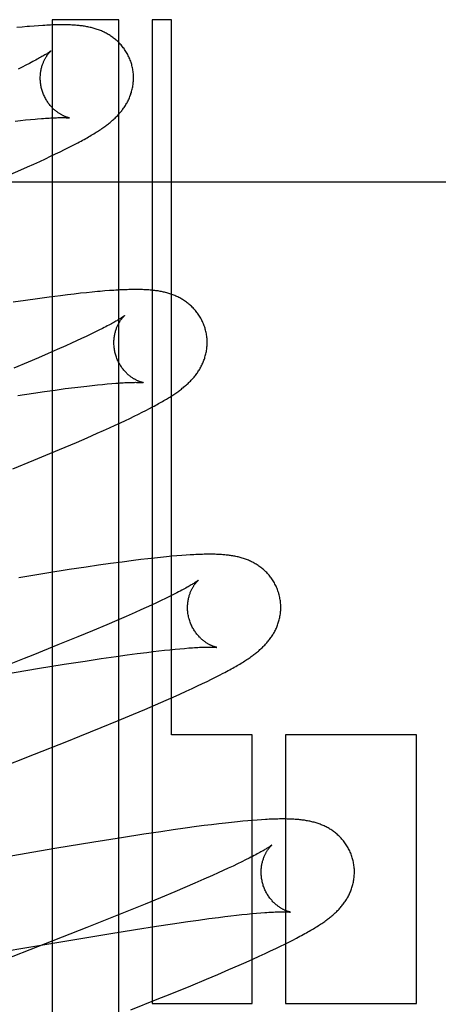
# Model space of a CAD drawing. Header units: inches. Extents: x 0 to 204, y 0 to 132.
# Tile 58 of 99: x 63.3658 to 63.4555, y 49.5651 to 49.7763. Entities that reach past the tile are written whole.
import ezdxf

# ---------------------------------------------------------------- set-up
doc = ezdxf.new("R2010")
doc.units = ezdxf.units.IN
doc.header["$LTSCALE"] = 11.243375
doc.header["$MEASUREMENT"] = 0
doc.linetypes.add('HIDDEN', pattern=[0.2, 0.1, -0.1])
doc.layers.add('DEFAULT_2', color=8, linetype='HIDDEN')

msp = doc.modelspace()

# ---------------------------------------------------------------- linework, layer by layer
at = {"layer": 'DEFAULT_2', "color": 8, "linetype": 'HIDDEN'}
for p, q in [((63.37273, 49.77632), (63.37273, 49.40746)), ((63.38702, 49.77632), (63.37273, 49.77632)), ((63.38702, 49.3922), (63.38702, 49.77632)), ((63.39416, 49.77632), (63.39416, 49.56527)), ((63.39831, 49.77632), (63.39416, 49.77632)), ((63.39831, 49.62287), (63.39831, 49.77632)), ((63.36628, 49.77474), (63.36513, 49.77463)), ((63.36888, 49.77496), (63.36789, 49.77488)), ((63.36982, 49.77503), (63.36888, 49.77496)), ((63.36628, 49.76616), (63.3654, 49.76573)), ((63.3671, 49.76657), (63.36628, 49.76616)), ((63.36786, 49.76695), (63.3671, 49.76657)), ((63.36476, 49.75457), (63.36593, 49.7547)), ((63.36593, 49.7547), (63.36704, 49.75482)), ((63.36704, 49.75482), (63.3681, 49.75492)), ((63.37443, 49.74799), (63.37536, 49.74844)), ((63.37536, 49.74844), (63.37623, 49.74888)), ((63.37623, 49.74888), (63.37706, 49.7493)), ((63.37706, 49.7493), (63.37783, 49.7497)), ((63.37005, 49.74593), (63.37126, 49.74648)), ((63.37126, 49.74648), (63.37239, 49.74701)), ((63.37239, 49.74701), (63.37344, 49.74751)), ((63.37344, 49.74751), (63.37443, 49.74799)), ((63.36597, 49.7441), (63.36741, 49.74473)), ((63.36741, 49.74473), (63.36877, 49.74534)), ((63.36877, 49.74534), (63.37005, 49.74593)), ((63.3637, 49.74311), (63.36597, 49.7441)), ((63.17651, 49.74152), (63.67651, 49.74152)), ((63.37208, 49.71679), (63.36957, 49.71645)), ((63.37449, 49.7171), (63.37208, 49.71679)), ((63.37601, 49.71729), (63.37449, 49.7171)), ((63.37745, 49.71746), (63.37601, 49.71729)), ((63.37882, 49.71762), (63.37745, 49.71746)), ((63.38011, 49.71775), (63.37882, 49.71762)), ((63.38132, 49.71788), (63.38011, 49.71775)), ((63.38403, 49.71812), (63.383, 49.71803)), ((63.38501, 49.7182), (63.38403, 49.71812)), ((63.36699, 49.71609), (63.36435, 49.7157)), ((63.36957, 49.71645), (63.36699, 49.71609)), ((63.38004, 49.70839), (63.37903, 49.70791)), ((63.38099, 49.70884), (63.38004, 49.70839)), ((63.38188, 49.70927), (63.38099, 49.70884)), ((63.38272, 49.70969), (63.38188, 49.70927)), ((63.38349, 49.71008), (63.38272, 49.70969)), ((63.37568, 49.70638), (63.37382, 49.70556)), ((63.37685, 49.70691), (63.37568, 49.70638)), ((63.37797, 49.70742), (63.37685, 49.70691)), ((63.37903, 49.70791), (63.37797, 49.70742)), ((63.37185, 49.7047), (63.36977, 49.7038)), ((63.37382, 49.70556), (63.37185, 49.7047)), ((63.36758, 49.70288), (63.36451, 49.70159)), ((63.36977, 49.7038), (63.36758, 49.70288)), ((63.37889, 49.69759), (63.38013, 49.69773)), ((63.38013, 49.69773), (63.38132, 49.69787)), ((63.38132, 49.69787), (63.38246, 49.69799)), ((63.38246, 49.69799), (63.38353, 49.69809)), ((63.38353, 49.69809), (63.38455, 49.69819)), ((63.38455, 49.69819), (63.3855, 49.69827)), ((63.36538, 49.69573), (63.36871, 49.69622)), ((63.36871, 49.69622), (63.3711, 49.69656)), ((63.3711, 49.69656), (63.37337, 49.69688)), ((63.37337, 49.69688), (63.37554, 49.69717)), ((63.37554, 49.69717), (63.37759, 49.69743)), ((63.37759, 49.69743), (63.37889, 49.69759)), ((63.39034, 49.69125), (63.39121, 49.69168)), ((63.39121, 49.69168), (63.39204, 49.69209)), ((63.39204, 49.69209), (63.39282, 49.69249)), ((63.39282, 49.69249), (63.39357, 49.69288)), ((63.39357, 49.69288), (63.39427, 49.69325)), ((63.38504, 49.68877), (63.38624, 49.68931)), ((63.38624, 49.68931), (63.38736, 49.68984)), ((63.38736, 49.68984), (63.38842, 49.69033)), ((63.38842, 49.69033), (63.38941, 49.6908)), ((63.38941, 49.6908), (63.39034, 49.69125)), ((63.38025, 49.68665), (63.38241, 49.68759)), ((63.38241, 49.68759), (63.38376, 49.68819)), ((63.38376, 49.68819), (63.38504, 49.68877)), ((63.37554, 49.68463), (63.37795, 49.68565)), ((63.37795, 49.68565), (63.38025, 49.68665)), ((63.36878, 49.68182), (63.37222, 49.68324)), ((63.37222, 49.68324), (63.37554, 49.68463)), ((63.36427, 49.67999), (63.36878, 49.68182)), ((63.38525, 49.65964), (63.38267, 49.65928)), ((63.38776, 49.65998), (63.38525, 49.65964)), ((63.39019, 49.6603), (63.38776, 49.65998)), ((63.39175, 49.66049), (63.39019, 49.6603)), ((63.39324, 49.66067), (63.39175, 49.66049)), ((63.39465, 49.66083), (63.39324, 49.66067)), ((63.39599, 49.66097), (63.39465, 49.66083)), ((63.39724, 49.6611), (63.39599, 49.66097)), ((63.3984, 49.66121), (63.39724, 49.6611)), ((63.39949, 49.6613), (63.3984, 49.66121)), ((63.4005, 49.66138), (63.39949, 49.6613)), ((63.40143, 49.66145), (63.4005, 49.66138)), ((63.37156, 49.65759), (63.36556, 49.65662)), ((63.37634, 49.65834), (63.37156, 49.65759)), ((63.38002, 49.65889), (63.37634, 49.65834)), ((63.38267, 49.65928), (63.38002, 49.65889)), ((63.39947, 49.65339), (63.39871, 49.653)), ((63.39507, 49.65124), (63.39401, 49.65075)), ((63.39607, 49.65171), (63.39507, 49.65124)), ((63.39701, 49.65216), (63.39607, 49.65171)), ((63.39789, 49.65259), (63.39701, 49.65216)), ((63.39871, 49.653), (63.39789, 49.65259)), ((63.39052, 49.64917), (63.3886, 49.64832)), ((63.39174, 49.64971), (63.39052, 49.64917)), ((63.3929, 49.65024), (63.39174, 49.64971)), ((63.39401, 49.65075), (63.3929, 49.65024)), ((63.38656, 49.64744), (63.38442, 49.64653)), ((63.3886, 49.64832), (63.38656, 49.64744)), ((63.3814, 49.64525), (63.3782, 49.64393)), ((63.38442, 49.64653), (63.3814, 49.64525)), ((63.3782, 49.64393), (63.37397, 49.6422)), ((63.37397, 49.6422), (63.36859, 49.64003)), ((63.39305, 49.6406), (63.39437, 49.64076)), ((63.39437, 49.64076), (63.39563, 49.64091)), ((63.39563, 49.64091), (63.39684, 49.64105)), ((63.39684, 49.64105), (63.39799, 49.64117)), ((63.39799, 49.64117), (63.39908, 49.64128)), ((63.39908, 49.64128), (63.40011, 49.64138)), ((63.40011, 49.64138), (63.40109, 49.64146)), ((63.36672, 49.63929), (63.35896, 49.63622)), ((63.36859, 49.64003), (63.36672, 49.63929)), ((63.37531, 49.63803), (63.37982, 49.63873)), ((63.37982, 49.63873), (63.38323, 49.63925)), ((63.38323, 49.63925), (63.38647, 49.63971)), ((63.38647, 49.63971), (63.38878, 49.64004)), ((63.38878, 49.64004), (63.39097, 49.64033)), ((63.39097, 49.64033), (63.39305, 49.6406)), ((63.36252, 49.63594), (63.36959, 49.63711)), ((63.36959, 49.63711), (63.37531, 49.63803)), ((63.40496, 49.6339), (63.40596, 49.63438)), ((63.40596, 49.63438), (63.40689, 49.63484)), ((63.40689, 49.63484), (63.40777, 49.63527)), ((63.40777, 49.63527), (63.40859, 49.63569)), ((63.40859, 49.63569), (63.40937, 49.6361)), ((63.40009, 49.63164), (63.40146, 49.63226)), ((63.40146, 49.63226), (63.40273, 49.63285)), ((63.40273, 49.63285), (63.40389, 49.63339)), ((63.40389, 49.63339), (63.40496, 49.6339)), ((63.39492, 49.62937), (63.39718, 49.63035)), ((63.39718, 49.63035), (63.39865, 49.631)), ((63.39865, 49.631), (63.40009, 49.63164)), ((63.39014, 49.62734), (63.39258, 49.62837)), ((63.39258, 49.62837), (63.39492, 49.62937)), ((63.38326, 49.62449), (63.38677, 49.62593)), ((63.38677, 49.62593), (63.39014, 49.62734)), ((63.37868, 49.62264), (63.38326, 49.62449)), ((63.37584, 49.6215), (63.37868, 49.62264)), ((63.41559, 49.62287), (63.39831, 49.62287)), ((63.41559, 49.56527), (63.41559, 49.62287)), ((63.42273, 49.62287), (63.42273, 49.56527)), ((63.45084, 49.62287), (63.42273, 49.62287)), ((63.45084, 49.56527), (63.45084, 49.62287)), ((63.36897, 49.61877), (63.37584, 49.6215)), ((63.35758, 49.61431), (63.36897, 49.61877)), ((63.40124, 49.60288), (63.39867, 49.60252)), ((63.40371, 49.60321), (63.40124, 49.60288)), ((63.40532, 49.60342), (63.40371, 49.60321)), ((63.40691, 49.60362), (63.40532, 49.60342)), ((63.40844, 49.60381), (63.40691, 49.60362)), ((63.40988, 49.60398), (63.40844, 49.60381)), ((63.41121, 49.60412), (63.40988, 49.60398)), ((63.41246, 49.60425), (63.41121, 49.60412)), ((63.41362, 49.60436), (63.41246, 49.60425)), ((63.4147, 49.60446), (63.41362, 49.60436)), ((63.41572, 49.60455), (63.4147, 49.60446)), ((63.41668, 49.60462), (63.41572, 49.60455)), ((63.41759, 49.60468), (63.41668, 49.60462)), ((63.38762, 49.60084), (63.38164, 49.59988)), ((63.39237, 49.60158), (63.38762, 49.60084)), ((63.39603, 49.60213), (63.39237, 49.60158)), ((63.39867, 49.60252), (63.39603, 49.60213)), ((63.37328, 49.59849), (63.32258, 49.58968)), ((63.38164, 49.59988), (63.37328, 49.59849)), ((63.41499, 49.59645), (63.41421, 49.59606)), ((63.4105, 49.59428), (63.40943, 49.59378)), ((63.41152, 49.59475), (63.4105, 49.59428)), ((63.41247, 49.59521), (63.41152, 49.59475)), ((63.41337, 49.59565), (63.41247, 49.59521)), ((63.41421, 49.59606), (63.41337, 49.59565)), ((63.40713, 49.59274), (63.40527, 49.59192)), ((63.40831, 49.59327), (63.40713, 49.59274)), ((63.40943, 49.59378), (63.40831, 49.59327)), ((63.4012, 49.59016), (63.39901, 49.58923)), ((63.40329, 49.59106), (63.4012, 49.59016)), ((63.40527, 49.59192), (63.40329, 49.59106)), ((63.39593, 49.58794), (63.39269, 49.5866)), ((63.39901, 49.58923), (63.39593, 49.58794)), ((63.39269, 49.5866), (63.3884, 49.58486)), ((63.38662, 49.58414), (63.38013, 49.58155)), ((63.3884, 49.58486), (63.38662, 49.58414)), ((63.40632, 49.58348), (63.40842, 49.58375)), ((63.40842, 49.58375), (63.40975, 49.58392)), ((63.40975, 49.58392), (63.41103, 49.58407)), ((63.41103, 49.58407), (63.41225, 49.58421)), ((63.41225, 49.58421), (63.41342, 49.58434)), ((63.41342, 49.58434), (63.41452, 49.58445)), ((63.41452, 49.58445), (63.41557, 49.58456)), ((63.41557, 49.58456), (63.41656, 49.58464)), ((63.41656, 49.58464), (63.41749, 49.58472)), ((63.38013, 49.58155), (63.37124, 49.57805)), ((63.3906, 49.58116), (63.39512, 49.58187)), ((63.39512, 49.58187), (63.39855, 49.58238)), ((63.39855, 49.58238), (63.4018, 49.58286)), ((63.4018, 49.58286), (63.40412, 49.58318)), ((63.40412, 49.58318), (63.40632, 49.58348)), ((63.37675, 49.57889), (63.38486, 49.58024)), ((63.38486, 49.58024), (63.3906, 49.58116)), ((63.37124, 49.57805), (63.35863, 49.57314)), ((63.36597, 49.57705), (63.37675, 49.57889)), ((63.42067, 49.57706), (63.42168, 49.57755)), ((63.42168, 49.57755), (63.42263, 49.57802)), ((63.42263, 49.57802), (63.42351, 49.57846)), ((63.42351, 49.57846), (63.42435, 49.57888)), ((63.42435, 49.57888), (63.42513, 49.57929)), ((63.31107, 49.56752), (63.36597, 49.57705)), ((63.41577, 49.5748), (63.41713, 49.57542)), ((63.41713, 49.57542), (63.4184, 49.576)), ((63.4184, 49.576), (63.41958, 49.57655)), ((63.41958, 49.57655), (63.42067, 49.57706)), ((63.41059, 49.57253), (63.41285, 49.57351)), ((63.41285, 49.57351), (63.41433, 49.57416)), ((63.41433, 49.57416), (63.41577, 49.5748)), ((63.4058, 49.57049), (63.40824, 49.57152)), ((63.40824, 49.57152), (63.41059, 49.57253)), ((63.39801, 49.56728), (63.40243, 49.56909)), ((63.40243, 49.56909), (63.4058, 49.57049)), ((63.39526, 49.56617), (63.39801, 49.56728)), ((63.38956, 49.56388), (63.39526, 49.56617)), ((63.39416, 49.56527), (63.41559, 49.56527)), ((63.42273, 49.56527), (63.45084, 49.56527))]:
    msp.add_line(p, q, dxfattribs=at)
for points in [[(63.36789, 49.77488), (63.36737, 49.77484), (63.36628, 49.77474)], [(63.38978, 49.7667), (63.38972, 49.76691), (63.38964, 49.76716), (63.38956, 49.7674), (63.38947, 49.76765), (63.38937, 49.76789), (63.38927, 49.76813), (63.38917, 49.76836), (63.38905, 49.76859), (63.38894, 49.76882), (63.38881, 49.76905), (63.38868, 49.76927), (63.38855, 49.76949), (63.38841, 49.7697), (63.38827, 49.76991), (63.38813, 49.77012), (63.38798, 49.77032), (63.38782, 49.77052), (63.38766, 49.77071), (63.3875, 49.7709), (63.38733, 49.77109), (63.38717, 49.77127), (63.38699, 49.77144), (63.38682, 49.77161), (63.38664, 49.77177), (63.38646, 49.77193), (63.38628, 49.77209), (63.3861, 49.77224), (63.38591, 49.77239), (63.38572, 49.77253), (63.38553, 49.77267), (63.38533, 49.7728), (63.38514, 49.77293), (63.38494, 49.77305), (63.38473, 49.77318), (63.38453, 49.77329), (63.38432, 49.77341), (63.38412, 49.77351), (63.38391, 49.77362), (63.3837, 49.77372), (63.38349, 49.77381), (63.38328, 49.77391), (63.38306, 49.77399), (63.38285, 49.77408), (63.38263, 49.77416), (63.38241, 49.77424), (63.38219, 49.77431), (63.38197, 49.77438), (63.38174, 49.77445), (63.38152, 49.77451), (63.38129, 49.77457), (63.38107, 49.77463), (63.38084, 49.77468), (63.38061, 49.77473), (63.38038, 49.77478), (63.38015, 49.77482), (63.37992, 49.77486), (63.37969, 49.7749), (63.37946, 49.77494), (63.37922, 49.77497), (63.37899, 49.775), (63.37875, 49.77503), (63.37851, 49.77506), (63.37826, 49.77508), (63.37801, 49.7751), (63.37776, 49.77512), (63.3775, 49.77514), (63.37723, 49.77516), (63.37696, 49.77518), (63.37668, 49.77519), (63.37639, 49.7752), (63.3761, 49.77521), (63.3758, 49.77522), (63.37549, 49.77522), (63.37518, 49.77522), (63.37485, 49.77523), (63.37452, 49.77522), (63.37418, 49.77522), (63.37384, 49.77522), (63.37348, 49.77521), (63.37311, 49.7752), (63.37274, 49.77519), (63.37235, 49.77517), (63.37196, 49.77515), (63.37155, 49.77513), (63.37113, 49.77511), (63.37071, 49.77509), (63.36982, 49.77503)], [(63.37246, 49.76964), (63.37245, 49.76963), (63.37244, 49.76962), (63.37242, 49.7696), (63.37239, 49.76958), (63.37234, 49.76955), (63.37229, 49.76951), (63.37223, 49.76947), (63.37216, 49.76942), (63.37208, 49.76936), (63.37199, 49.76929), (63.37188, 49.76922), (63.37176, 49.76914), (63.37163, 49.76906), (63.37148, 49.76896), (63.37132, 49.76886), (63.37114, 49.76876), (63.37095, 49.76864), (63.37075, 49.76852), (63.37053, 49.7684), (63.37029, 49.76826), (63.37004, 49.76812), (63.36978, 49.76797), (63.3695, 49.76782), (63.3692, 49.76766), (63.36889, 49.76749), (63.36856, 49.76732), (63.36822, 49.76714), (63.36786, 49.76695)], [(63.37051, 49.76134), (63.37046, 49.76154), (63.3704, 49.76177), (63.37035, 49.76201), (63.37031, 49.76224), (63.37027, 49.76248), (63.37024, 49.76271), (63.37022, 49.76295), (63.3702, 49.76318), (63.37018, 49.76341), (63.37018, 49.76364), (63.37018, 49.76387), (63.37018, 49.76409), (63.37019, 49.76432), (63.37021, 49.76454), (63.37023, 49.76475), (63.37025, 49.76496), (63.37028, 49.76517), (63.37032, 49.76538), (63.37035, 49.76558), (63.3704, 49.76578), (63.37044, 49.76597), (63.37049, 49.76615), (63.37054, 49.76633), (63.37059, 49.76651), (63.37065, 49.76668), (63.37071, 49.76684), (63.37077, 49.767), (63.37083, 49.76715), (63.37089, 49.7673), (63.37095, 49.76745), (63.37102, 49.76759), (63.37108, 49.76772), (63.37115, 49.76785), (63.37122, 49.76798), (63.37128, 49.7681), (63.37135, 49.76821), (63.37141, 49.76832), (63.37148, 49.76843), (63.37155, 49.76853), (63.37161, 49.76863), (63.37167, 49.76872), (63.37174, 49.76881), (63.3718, 49.76889), (63.37186, 49.76897), (63.37192, 49.76905), (63.37198, 49.76912), (63.37203, 49.76919), (63.37209, 49.76925), (63.37214, 49.76931), (63.37219, 49.76936), (63.37223, 49.76941), (63.37227, 49.76946), (63.37231, 49.7695), (63.37235, 49.76953), (63.37238, 49.76956), (63.37241, 49.76959), (63.37243, 49.76961), (63.37245, 49.76962), (63.37246, 49.76963), (63.37246, 49.76964)], [(63.37783, 49.7497), (63.3782, 49.7499), (63.37857, 49.75009), (63.37892, 49.75028), (63.37926, 49.75047), (63.37959, 49.75065), (63.37991, 49.75083), (63.38022, 49.75101), (63.38053, 49.75118), (63.38082, 49.75135), (63.38111, 49.75152), (63.38139, 49.75169), (63.38166, 49.75185), (63.38192, 49.75202), (63.38218, 49.75218), (63.38243, 49.75233), (63.38267, 49.75249), (63.38291, 49.75264), (63.38314, 49.7528), (63.38336, 49.75295), (63.38358, 49.7531), (63.38379, 49.75325), (63.384, 49.7534), (63.3842, 49.75354), (63.3844, 49.75369), (63.38459, 49.75384), (63.38478, 49.75399), (63.38497, 49.75414), (63.38515, 49.75429), (63.38534, 49.75444), (63.38551, 49.75459), (63.38569, 49.75475), (63.38587, 49.7549), (63.38604, 49.75506), (63.38621, 49.75522), (63.38638, 49.75538), (63.38654, 49.75555), (63.38671, 49.75572), (63.38687, 49.75589), (63.38703, 49.75606), (63.38718, 49.75624), (63.38733, 49.75641), (63.38748, 49.75659), (63.38763, 49.75678), (63.38777, 49.75696), (63.38791, 49.75715), (63.38805, 49.75733), (63.38818, 49.75752), (63.38831, 49.75772), (63.38843, 49.75791), (63.38855, 49.75811), (63.38867, 49.75832), (63.38879, 49.75852), (63.3889, 49.75873), (63.38901, 49.75894), (63.38911, 49.75916), (63.38921, 49.75937), (63.3893, 49.75959), (63.38939, 49.75981), (63.38948, 49.76003), (63.38956, 49.76026), (63.38963, 49.76049), (63.38971, 49.76072), (63.38977, 49.76095), (63.38984, 49.76119), (63.38989, 49.76142), (63.38995, 49.76167), (63.38999, 49.76191), (63.39004, 49.76216), (63.39007, 49.7624), (63.3901, 49.76265), (63.39013, 49.7629), (63.39015, 49.76316), (63.39016, 49.76341), (63.39017, 49.76367), (63.39017, 49.76392), (63.39016, 49.76418), (63.39015, 49.76444), (63.39014, 49.7647), (63.39011, 49.76496), (63.39008, 49.76521), (63.39005, 49.76547), (63.39, 49.76573), (63.38995, 49.76598), (63.3899, 49.76624), (63.38984, 49.76649), (63.38978, 49.7667)], [(63.37646, 49.75524), (63.37646, 49.75524), (63.37646, 49.75524), (63.37644, 49.75525), (63.37642, 49.75525), (63.37639, 49.75526), (63.37635, 49.75527), (63.37631, 49.75528), (63.37626, 49.75529), (63.37621, 49.7553), (63.37615, 49.75532), (63.37608, 49.75534), (63.37601, 49.75536), (63.37594, 49.75538), (63.37586, 49.75541), (63.37578, 49.75544), (63.37569, 49.75547), (63.3756, 49.75551), (63.37551, 49.75554), (63.37541, 49.75558), (63.37531, 49.75563), (63.37521, 49.75567), (63.3751, 49.75572), (63.37499, 49.75578), (63.37488, 49.75583), (63.37477, 49.75589), (63.37465, 49.75596), (63.37453, 49.75603), (63.37441, 49.7561), (63.37429, 49.75618), (63.37417, 49.75626), (63.37404, 49.75634), (63.37391, 49.75644), (63.37378, 49.75653), (63.37364, 49.75663), (63.37351, 49.75674), (63.37338, 49.75685), (63.37324, 49.75697), (63.37311, 49.75709), (63.37297, 49.75721), (63.37283, 49.75735), (63.3727, 49.75749), (63.37256, 49.75763), (63.37243, 49.75779), (63.37229, 49.75794), (63.37216, 49.75811), (63.37203, 49.75828), (63.3719, 49.75845), (63.37177, 49.75863), (63.37165, 49.75882), (63.37153, 49.75901), (63.37141, 49.7592), (63.3713, 49.7594), (63.37119, 49.75961), (63.37109, 49.75982), (63.37099, 49.76003), (63.37089, 49.76024), (63.3708, 49.76046), (63.37072, 49.76069), (63.37064, 49.76091), (63.37057, 49.76114), (63.37051, 49.76134)], [(63.3681, 49.75492), (63.36909, 49.75501), (63.36956, 49.75505)], [(63.36956, 49.75505), (63.37046, 49.75512), (63.37089, 49.75515), (63.37131, 49.75518), (63.3717, 49.75521), (63.37208, 49.75523), (63.37244, 49.75525), (63.37278, 49.75526), (63.3731, 49.75528), (63.37339, 49.75529), (63.37368, 49.7553), (63.37394, 49.75531), (63.37419, 49.75531), (63.37443, 49.75531), (63.37465, 49.75532), (63.37486, 49.75532), (63.37505, 49.75532), (63.37523, 49.75531), (63.3754, 49.75531), (63.37556, 49.75531), (63.3757, 49.7553), (63.37582, 49.7553), (63.37594, 49.75529), (63.37604, 49.75528), (63.37613, 49.75528), (63.37621, 49.75527), (63.37628, 49.75526), (63.37633, 49.75526), (63.37638, 49.75525), (63.37641, 49.75525), (63.37644, 49.75525), (63.37646, 49.75524), (63.37646, 49.75524)], [(63.383, 49.71803), (63.38246, 49.71799), (63.38132, 49.71788)], [(63.40557, 49.70991), (63.40551, 49.71012), (63.40543, 49.71037), (63.40535, 49.71062), (63.40526, 49.71086), (63.40516, 49.7111), (63.40506, 49.71134), (63.40495, 49.71158), (63.40484, 49.71181), (63.40472, 49.71204), (63.4046, 49.71226), (63.40447, 49.71249), (63.40434, 49.71271), (63.4042, 49.71292), (63.40406, 49.71313), (63.40391, 49.71334), (63.40376, 49.71354), (63.4036, 49.71374), (63.40344, 49.71393), (63.40328, 49.71412), (63.40312, 49.71431), (63.40295, 49.71448), (63.40277, 49.71466), (63.4026, 49.71483), (63.40242, 49.71499), (63.40224, 49.71515), (63.40206, 49.71531), (63.40187, 49.71546), (63.40169, 49.71561), (63.4015, 49.71575), (63.4013, 49.71589), (63.40111, 49.71602), (63.40091, 49.71615), (63.40071, 49.71628), (63.4005, 49.7164), (63.4003, 49.71651), (63.40009, 49.71663), (63.39989, 49.71673), (63.39968, 49.71684), (63.39947, 49.71694), (63.39926, 49.71703), (63.39904, 49.71712), (63.39883, 49.71721), (63.39861, 49.7173), (63.39839, 49.71738), (63.39817, 49.71745), (63.39795, 49.71753), (63.39773, 49.7176), (63.3975, 49.71766), (63.39728, 49.71773), (63.39705, 49.71779), (63.39682, 49.71784), (63.39659, 49.7179), (63.39637, 49.71795), (63.39614, 49.71799), (63.3959, 49.71804), (63.39567, 49.71808), (63.39544, 49.71812), (63.3952, 49.71815), (63.39496, 49.71818), (63.39472, 49.71822), (63.39448, 49.71824), (63.39424, 49.71827), (63.39399, 49.7183), (63.39373, 49.71832), (63.39348, 49.71834), (63.39321, 49.71836), (63.39294, 49.71837), (63.39267, 49.71839), (63.39239, 49.7184), (63.3921, 49.71841), (63.3918, 49.71842), (63.3915, 49.71843), (63.39119, 49.71843), (63.39087, 49.71843), (63.39055, 49.71843), (63.39021, 49.71843), (63.38987, 49.71843), (63.38952, 49.71842), (63.38916, 49.71841), (63.38879, 49.7184), (63.38841, 49.71839), (63.38803, 49.71838), (63.38763, 49.71836), (63.38722, 49.71834), (63.3868, 49.71831), (63.38637, 49.71829), (63.38593, 49.71826), (63.38501, 49.7182)], [(63.38825, 49.71285), (63.38825, 49.71284), (63.38823, 49.71283), (63.38821, 49.71282), (63.38819, 49.71279), (63.38815, 49.71277), (63.38811, 49.71273), (63.38805, 49.71269), (63.38799, 49.71265), (63.38791, 49.7126), (63.38783, 49.71254), (63.38774, 49.71248), (63.38763, 49.71241), (63.38751, 49.71233), (63.38738, 49.71225), (63.38724, 49.71216), (63.38709, 49.71206), (63.38693, 49.71196), (63.38675, 49.71186), (63.38656, 49.71175), (63.38636, 49.71163), (63.38615, 49.71151), (63.38592, 49.71138), (63.38568, 49.71124), (63.38542, 49.7111), (63.38514, 49.71095), (63.38485, 49.71079), (63.38454, 49.71062), (63.38421, 49.71045), (63.38386, 49.71027), (63.38349, 49.71008)], [(63.3863, 49.70455), (63.38625, 49.70475), (63.38619, 49.70498), (63.38614, 49.70522), (63.3861, 49.70545), (63.38606, 49.70568), (63.38603, 49.70592), (63.38601, 49.70615), (63.38599, 49.70638), (63.38598, 49.70661), (63.38597, 49.70684), (63.38597, 49.70707), (63.38597, 49.7073), (63.38598, 49.70752), (63.386, 49.70774), (63.38602, 49.70795), (63.38604, 49.70817), (63.38607, 49.70838), (63.38611, 49.70858), (63.38614, 49.70878), (63.38618, 49.70898), (63.38623, 49.70917), (63.38628, 49.70935), (63.38633, 49.70953), (63.38638, 49.70971), (63.38644, 49.70988), (63.38649, 49.71004), (63.38655, 49.7102), (63.38661, 49.71035), (63.38668, 49.7105), (63.38674, 49.71065), (63.38681, 49.71079), (63.38687, 49.71092), (63.38694, 49.71105), (63.387, 49.71118), (63.38707, 49.7113), (63.38713, 49.71141), (63.3872, 49.71152), (63.38727, 49.71163), (63.38733, 49.71173), (63.3874, 49.71183), (63.38746, 49.71192), (63.38752, 49.71201), (63.38758, 49.71209), (63.38765, 49.71217), (63.3877, 49.71225), (63.38776, 49.71232), (63.38782, 49.71239), (63.38787, 49.71245), (63.38792, 49.71251), (63.38797, 49.71257), (63.38802, 49.71262), (63.38806, 49.71266), (63.3881, 49.7127), (63.38814, 49.71274), (63.38817, 49.71277), (63.38819, 49.71279), (63.38822, 49.71282), (63.38823, 49.71283), (63.38825, 49.71284), (63.38825, 49.71285)], [(63.39427, 49.69325), (63.3946, 49.69343), (63.39493, 49.69361), (63.39524, 49.69378), (63.39555, 49.69395), (63.39584, 49.69412), (63.39613, 49.69428), (63.39641, 49.69444), (63.39669, 49.6946), (63.39695, 49.69476), (63.39721, 49.69491), (63.39746, 49.69507), (63.3977, 49.69522), (63.39794, 49.69536), (63.39817, 49.69551), (63.3984, 49.69566), (63.39862, 49.6958), (63.39884, 49.69595), (63.39905, 49.69609), (63.39926, 49.69623), (63.39946, 49.69637), (63.39966, 49.69652), (63.39986, 49.69666), (63.40006, 49.6968), (63.40025, 49.69695), (63.40043, 49.69709), (63.40062, 49.69724), (63.40081, 49.69738), (63.40099, 49.69753), (63.40117, 49.69768), (63.40135, 49.69783), (63.40152, 49.69799), (63.4017, 49.69814), (63.40187, 49.6983), (63.40204, 49.69846), (63.4022, 49.69863), (63.40237, 49.69879), (63.40253, 49.69896), (63.40269, 49.69913), (63.40285, 49.6993), (63.403, 49.69948), (63.40315, 49.69966), (63.4033, 49.69984), (63.40345, 49.70002), (63.40359, 49.7002), (63.40372, 49.70039), (63.40386, 49.70057), (63.40399, 49.70076), (63.40412, 49.70096), (63.40424, 49.70115), (63.40436, 49.70135), (63.40448, 49.70156), (63.40459, 49.70176), (63.40471, 49.70197), (63.40481, 49.70218), (63.40491, 49.7024), (63.40501, 49.70261), (63.4051, 49.70283), (63.40519, 49.70305), (63.40528, 49.70327), (63.40536, 49.70349), (63.40543, 49.70372), (63.4055, 49.70395), (63.40557, 49.70418), (63.40563, 49.70442), (63.40569, 49.70465), (63.40574, 49.70489), (63.40579, 49.70514), (63.40583, 49.70538), (63.40587, 49.70563), (63.4059, 49.70588), (63.40592, 49.70613), (63.40594, 49.70638), (63.40595, 49.70664), (63.40596, 49.70689), (63.40596, 49.70715), (63.40595, 49.7074), (63.40594, 49.70766), (63.40593, 49.70792), (63.4059, 49.70817), (63.40587, 49.70843), (63.40584, 49.70868), (63.40579, 49.70894), (63.40574, 49.70919), (63.40569, 49.70945), (63.40563, 49.7097), (63.40557, 49.70991)], [(63.39226, 49.69845), (63.39225, 49.69845), (63.39223, 49.69846), (63.39221, 49.69846), (63.39218, 49.69847), (63.39214, 49.69848), (63.3921, 49.69849), (63.39205, 49.6985), (63.392, 49.69851), (63.39194, 49.69853), (63.39187, 49.69855), (63.3918, 49.69857), (63.39173, 49.69859), (63.39165, 49.69862), (63.39157, 49.69865), (63.39148, 49.69868), (63.39139, 49.69871), (63.3913, 49.69875), (63.3912, 49.69879), (63.3911, 49.69884), (63.391, 49.69888), (63.39089, 49.69893), (63.39078, 49.69899), (63.39067, 49.69904), (63.39056, 49.6991), (63.39044, 49.69917), (63.39033, 49.69924), (63.39021, 49.69931), (63.39008, 49.69938), (63.38996, 49.69947), (63.38983, 49.69955), (63.3897, 49.69964), (63.38957, 49.69974), (63.38944, 49.69984), (63.3893, 49.69995), (63.38917, 49.70006), (63.38904, 49.70017), (63.3889, 49.7003), (63.38876, 49.70042), (63.38863, 49.70056), (63.38849, 49.7007), (63.38835, 49.70084), (63.38822, 49.70099), (63.38808, 49.70115), (63.38795, 49.70132), (63.38782, 49.70149), (63.38769, 49.70166), (63.38756, 49.70184), (63.38744, 49.70203), (63.38732, 49.70222), (63.3872, 49.70241), (63.38709, 49.70261), (63.38698, 49.70282), (63.38688, 49.70302), (63.38678, 49.70324), (63.38668, 49.70345), (63.3866, 49.70367), (63.38651, 49.7039), (63.38643, 49.70412), (63.38636, 49.70435), (63.3863, 49.70455)], [(63.3855, 49.69827), (63.38639, 49.69834), (63.38682, 49.69837), (63.38722, 49.6984), (63.38761, 49.69842), (63.38798, 49.69844), (63.38834, 49.69846), (63.38868, 49.69848), (63.38901, 49.69849), (63.38931, 49.6985), (63.3896, 49.69851), (63.38988, 49.69852), (63.39014, 49.69852), (63.39038, 49.69852), (63.39061, 49.69853), (63.39082, 49.69852), (63.39101, 49.69852), (63.39118, 49.69852), (63.39134, 49.69851), (63.39148, 49.69851), (63.39161, 49.6985), (63.39173, 49.6985), (63.39183, 49.69849), (63.39192, 49.69849), (63.392, 49.69848), (63.39207, 49.69847), (63.39212, 49.69847), (63.39217, 49.69846), (63.3922, 49.69846), (63.39223, 49.69846), (63.39225, 49.69845), (63.39225, 49.69845)], [(63.42136, 49.65312), (63.4213, 49.65333), (63.42122, 49.65358), (63.42114, 49.65383), (63.42105, 49.65407), (63.42095, 49.65431), (63.42085, 49.65455), (63.42074, 49.65479), (63.42063, 49.65502), (63.42051, 49.65525), (63.42039, 49.65548), (63.42026, 49.6557), (63.42013, 49.65592), (63.41999, 49.65613), (63.41984, 49.65635), (63.4197, 49.65655), (63.41955, 49.65675), (63.41939, 49.65695), (63.41923, 49.65715), (63.41907, 49.65734), (63.4189, 49.65752), (63.41873, 49.6577), (63.41856, 49.65787), (63.41838, 49.65804), (63.4182, 49.65821), (63.41802, 49.65837), (63.41784, 49.65852), (63.41766, 49.65868), (63.41747, 49.65882), (63.41728, 49.65896), (63.41708, 49.6591), (63.41689, 49.65924), (63.41669, 49.65936), (63.41649, 49.65949), (63.41628, 49.65961), (63.41608, 49.65973), (63.41587, 49.65984), (63.41566, 49.65995), (63.41545, 49.66005), (63.41524, 49.66015), (63.41503, 49.66025), (63.41482, 49.66034), (63.41461, 49.66043), (63.41439, 49.66051), (63.41417, 49.66059), (63.41395, 49.66067), (63.41373, 49.66074), (63.4135, 49.66081), (63.41328, 49.66088), (63.41305, 49.66094), (63.41282, 49.661), (63.4126, 49.66106), (63.41237, 49.66111), (63.41214, 49.66116), (63.41191, 49.6612), (63.41168, 49.66125), (63.41145, 49.66129), (63.41121, 49.66133), (63.41098, 49.66136), (63.41074, 49.6614), (63.41051, 49.66143), (63.41027, 49.66145), (63.41003, 49.66148), (63.40978, 49.6615), (63.40954, 49.66153), (63.40929, 49.66155), (63.40904, 49.66156), (63.40878, 49.66158), (63.40852, 49.66159), (63.40825, 49.66161), (63.40798, 49.66162), (63.40771, 49.66163), (63.40743, 49.66163), (63.40714, 49.66164), (63.40685, 49.66164), (63.40655, 49.66164), (63.40625, 49.66164), (63.40593, 49.66164), (63.40561, 49.66164), (63.40529, 49.66163), (63.40495, 49.66162), (63.4046, 49.66161), (63.40425, 49.6616), (63.40388, 49.66159), (63.40351, 49.66157), (63.40312, 49.66155), (63.40272, 49.66153), (63.4023, 49.66151), (63.40143, 49.66145)], [(63.40404, 49.65606), (63.40403, 49.65605), (63.40402, 49.65604), (63.404, 49.65602), (63.40396, 49.65599), (63.40392, 49.65596), (63.40387, 49.65593), (63.40381, 49.65588), (63.40374, 49.65583), (63.40366, 49.65578), (63.40357, 49.65571), (63.40346, 49.65564), (63.40335, 49.65557), (63.40322, 49.65548), (63.40307, 49.65539), (63.40291, 49.65529), (63.40274, 49.65519), (63.40255, 49.65507), (63.40235, 49.65495), (63.40213, 49.65483), (63.4019, 49.65469), (63.40165, 49.65455), (63.40138, 49.6544), (63.4011, 49.65425), (63.40081, 49.65409), (63.4005, 49.65392), (63.40017, 49.65375), (63.39983, 49.65357), (63.39947, 49.65339)], [(63.40209, 49.64776), (63.40204, 49.64796), (63.40198, 49.64819), (63.40193, 49.64843), (63.40189, 49.64866), (63.40185, 49.6489), (63.40182, 49.64913), (63.4018, 49.64937), (63.40178, 49.6496), (63.40177, 49.64983), (63.40176, 49.65006), (63.40176, 49.65029), (63.40176, 49.65052), (63.40177, 49.65074), (63.40179, 49.65096), (63.40181, 49.65118), (63.40183, 49.65139), (63.40186, 49.6516), (63.4019, 49.6518), (63.40194, 49.652), (63.40198, 49.6522), (63.40202, 49.65239), (63.40207, 49.65258), (63.40212, 49.65276), (63.40218, 49.65293), (63.40223, 49.6531), (63.40229, 49.65326), (63.40235, 49.65342), (63.40241, 49.65358), (63.40248, 49.65373), (63.40254, 49.65387), (63.4026, 49.65401), (63.40267, 49.65415), (63.40274, 49.65428), (63.4028, 49.6544), (63.40287, 49.65452), (63.40293, 49.65464), (63.403, 49.65475), (63.40307, 49.65485), (63.40313, 49.65495), (63.4032, 49.65505), (63.40326, 49.65514), (63.40332, 49.65523), (63.40339, 49.65532), (63.40345, 49.6554), (63.40351, 49.65547), (63.40356, 49.65554), (63.40362, 49.65561), (63.40367, 49.65567), (63.40372, 49.65573), (63.40377, 49.65579), (63.40382, 49.65584), (63.40386, 49.65588), (63.4039, 49.65592), (63.40393, 49.65595), (63.40396, 49.65598), (63.40399, 49.65601), (63.40401, 49.65603), (63.40403, 49.65604), (63.40404, 49.65605), (63.40404, 49.65606)], [(63.40937, 49.6361), (63.40974, 49.63629), (63.41011, 49.63649), (63.41046, 49.63668), (63.41081, 49.63687), (63.41114, 49.63705), (63.41147, 49.63723), (63.41179, 49.63741), (63.41209, 49.63759), (63.41239, 49.63776), (63.41268, 49.63793), (63.41297, 49.6381), (63.41324, 49.63827), (63.41351, 49.63844), (63.41377, 49.6386), (63.41402, 49.63876), (63.41427, 49.63892), (63.4145, 49.63907), (63.41474, 49.63923), (63.41496, 49.63938), (63.41518, 49.63953), (63.41539, 49.63968), (63.4156, 49.63983), (63.4158, 49.63998), (63.416, 49.64013), (63.41619, 49.64027), (63.41638, 49.64042), (63.41657, 49.64057), (63.41675, 49.64072), (63.41694, 49.64087), (63.41712, 49.64102), (63.41729, 49.64118), (63.41747, 49.64134), (63.41764, 49.64149), (63.41781, 49.64165), (63.41798, 49.64182), (63.41814, 49.64198), (63.4183, 49.64215), (63.41846, 49.64232), (63.41862, 49.64249), (63.41878, 49.64267), (63.41893, 49.64285), (63.41908, 49.64303), (63.41922, 49.64321), (63.41936, 49.64339), (63.4195, 49.64358), (63.41964, 49.64376), (63.41977, 49.64396), (63.4199, 49.64415), (63.42002, 49.64434), (63.42014, 49.64454), (63.42026, 49.64475), (63.42038, 49.64495), (63.42049, 49.64516), (63.42059, 49.64537), (63.4207, 49.64559), (63.4208, 49.6458), (63.42089, 49.64602), (63.42098, 49.64624), (63.42106, 49.64646), (63.42114, 49.64669), (63.42122, 49.64691), (63.42129, 49.64714), (63.42136, 49.64738), (63.42142, 49.64761), (63.42148, 49.64785), (63.42153, 49.64809), (63.42158, 49.64834), (63.42162, 49.64858), (63.42166, 49.64883), (63.42169, 49.64908), (63.42171, 49.64933), (63.42173, 49.64958), (63.42174, 49.64984), (63.42175, 49.65009), (63.42175, 49.65035), (63.42175, 49.6506), (63.42173, 49.65086), (63.42172, 49.65112), (63.42169, 49.65138), (63.42166, 49.65163), (63.42163, 49.65189), (63.42158, 49.65215), (63.42154, 49.6524), (63.42148, 49.65265), (63.42142, 49.65291), (63.42136, 49.65312)], [(63.40804, 49.64166), (63.40804, 49.64166), (63.40805, 49.64166), (63.40804, 49.64166), (63.40803, 49.64166), (63.40801, 49.64167), (63.40798, 49.64167), (63.40794, 49.64168), (63.4079, 49.64169), (63.40785, 49.6417), (63.4078, 49.64172), (63.40774, 49.64173), (63.40768, 49.64175), (63.40761, 49.64177), (63.40754, 49.6418), (63.40746, 49.64182), (63.40737, 49.64185), (63.40729, 49.64188), (63.4072, 49.64192), (63.40711, 49.64195), (63.40701, 49.64199), (63.40691, 49.64204), (63.40681, 49.64208), (63.4067, 49.64213), (63.40659, 49.64219), (63.40648, 49.64224), (63.40637, 49.6423), (63.40625, 49.64237), (63.40613, 49.64243), (63.40601, 49.64251), (63.40589, 49.64258), (63.40576, 49.64266), (63.40564, 49.64275), (63.40551, 49.64284), (63.40537, 49.64294), (63.40524, 49.64304), (63.40511, 49.64314), (63.40497, 49.64325), (63.40484, 49.64337), (63.4047, 49.64349), (63.40457, 49.64362), (63.40443, 49.64375), (63.40429, 49.64389), (63.40415, 49.64404), (63.40402, 49.64419), (63.40388, 49.64435), (63.40375, 49.64451), (63.40362, 49.64468), (63.40349, 49.64486), (63.40336, 49.64504), (63.40324, 49.64523), (63.40311, 49.64542), (63.403, 49.64561), (63.40288, 49.64581), (63.40278, 49.64602), (63.40267, 49.64623), (63.40257, 49.64644), (63.40248, 49.64666), (63.40239, 49.64688), (63.4023, 49.6471), (63.40222, 49.64733), (63.40215, 49.64756), (63.40209, 49.64776)], [(63.40109, 49.64146), (63.402, 49.64154), (63.40244, 49.64157), (63.40285, 49.6416), (63.40325, 49.64162), (63.40362, 49.64164), (63.40398, 49.64166), (63.40431, 49.64168), (63.40463, 49.64169), (63.40493, 49.64171), (63.40521, 49.64171), (63.40548, 49.64172), (63.40573, 49.64173), (63.40596, 49.64173), (63.40619, 49.64173), (63.4064, 49.64173), (63.40659, 49.64173), (63.40678, 49.64173), (63.40694, 49.64173), (63.4071, 49.64172), (63.40724, 49.64172), (63.40737, 49.64171), (63.40749, 49.64171), (63.4076, 49.6417), (63.40769, 49.6417), (63.40777, 49.64169), (63.40784, 49.64168), (63.4079, 49.64168), (63.40795, 49.64167), (63.40799, 49.64167), (63.40802, 49.64167), (63.40803, 49.64166), (63.40804, 49.64166)], [(63.43715, 49.59633), (63.43709, 49.59654), (63.43701, 49.59679), (63.43693, 49.59703), (63.43684, 49.59728), (63.43675, 49.59752), (63.43664, 49.59775), (63.43654, 49.59799), (63.43642, 49.59822), (63.43631, 49.59845), (63.43618, 49.59868), (63.43606, 49.5989), (63.43592, 49.59912), (63.43578, 49.59933), (63.43564, 49.59954), (63.4355, 49.59975), (63.43534, 49.59995), (63.43519, 49.60015), (63.43503, 49.60034), (63.43487, 49.60053), (63.4347, 49.60072), (63.43453, 49.6009), (63.43436, 49.60107), (63.43419, 49.60124), (63.43401, 49.60141), (63.43383, 49.60157), (63.43365, 49.60172), (63.43346, 49.60187), (63.43328, 49.60202), (63.43309, 49.60216), (63.43289, 49.6023), (63.4327, 49.60243), (63.4325, 49.60256), (63.4323, 49.60269), (63.4321, 49.60281), (63.43189, 49.60292), (63.43169, 49.60304), (63.43148, 49.60315), (63.43127, 49.60325), (63.43106, 49.60335), (63.43085, 49.60344), (63.43064, 49.60354), (63.43043, 49.60362), (63.43021, 49.60371), (63.42999, 49.60379), (63.42977, 49.60387), (63.42955, 49.60394), (63.42933, 49.60401), (63.4291, 49.60408), (63.42888, 49.60414), (63.42865, 49.6042), (63.42842, 49.60426), (63.4282, 49.60431), (63.42797, 49.60436), (63.42774, 49.60441), (63.42751, 49.60445), (63.42727, 49.60449), (63.42704, 49.60453), (63.42681, 49.60457), (63.42657, 49.6046), (63.42633, 49.60463), (63.42609, 49.60466), (63.42584, 49.60469), (63.4256, 49.60471), (63.42534, 49.60473), (63.42509, 49.60475), (63.42482, 49.60477), (63.42456, 49.60479), (63.42428, 49.6048), (63.424, 49.60482), (63.42371, 49.60483), (63.42342, 49.60484), (63.42312, 49.60484), (63.42281, 49.60485), (63.42249, 49.60485), (63.42217, 49.60485), (63.42184, 49.60485), (63.4215, 49.60485), (63.42115, 49.60484), (63.42079, 49.60483), (63.42043, 49.60482), (63.42005, 49.60481), (63.41966, 49.6048), (63.41927, 49.60478), (63.41886, 49.60476), (63.41845, 49.60474), (63.41759, 49.60468)], [(63.41983, 49.59927), (63.41983, 49.59926), (63.41982, 49.59925), (63.41979, 49.59923), (63.41977, 49.59921), (63.41973, 49.59918), (63.41969, 49.59915), (63.41963, 49.59911), (63.41957, 49.59907), (63.4195, 49.59902), (63.41942, 49.59896), (63.41933, 49.5989), (63.41922, 49.59883), (63.41911, 49.59876), (63.41899, 49.59868), (63.41885, 49.59859), (63.4187, 49.5985), (63.41854, 49.5984), (63.41836, 49.59829), (63.41817, 49.59818), (63.41796, 49.59805), (63.41773, 49.59793), (63.41749, 49.59779), (63.41724, 49.59765), (63.41696, 49.5975), (63.41667, 49.59734), (63.41637, 49.59717), (63.41605, 49.597), (63.41571, 49.59683), (63.41536, 49.59664), (63.41499, 49.59645)], [(63.41788, 49.59097), (63.41783, 49.59117), (63.41778, 49.5914), (63.41773, 49.59163), (63.41768, 49.59187), (63.41765, 49.5921), (63.41761, 49.59234), (63.41759, 49.59257), (63.41757, 49.5928), (63.41756, 49.59303), (63.41755, 49.59326), (63.41755, 49.59349), (63.41755, 49.59371), (63.41756, 49.59393), (63.41758, 49.59415), (63.4176, 49.59437), (63.41762, 49.59458), (63.41765, 49.59479), (63.41769, 49.595), (63.41772, 49.5952), (63.41777, 49.59539), (63.41781, 49.59558), (63.41786, 49.59577), (63.41791, 49.59595), (63.41796, 49.59612), (63.41802, 49.59629), (63.41808, 49.59645), (63.41813, 49.59661), (63.4182, 49.59677), (63.41826, 49.59692), (63.41832, 49.59706), (63.41839, 49.5972), (63.41845, 49.59734), (63.41852, 49.59747), (63.41858, 49.59759), (63.41865, 49.59771), (63.41871, 49.59783), (63.41878, 49.59794), (63.41885, 49.59804), (63.41891, 49.59815), (63.41898, 49.59824), (63.41904, 49.59834), (63.4191, 49.59842), (63.41916, 49.59851), (63.41923, 49.59859), (63.41928, 49.59867), (63.41934, 49.59874), (63.4194, 49.59881), (63.41945, 49.59887), (63.4195, 49.59893), (63.41955, 49.59898), (63.4196, 49.59903), (63.41964, 49.59908), (63.41968, 49.59912), (63.41972, 49.59915), (63.41975, 49.59919), (63.41978, 49.59921), (63.4198, 49.59923), (63.41982, 49.59925), (63.41983, 49.59926), (63.41983, 49.59926)], [(63.42513, 49.57929), (63.42551, 49.57949), (63.42587, 49.57968), (63.42623, 49.57987), (63.42658, 49.58006), (63.42692, 49.58025), (63.42724, 49.58043), (63.42756, 49.58061), (63.42787, 49.58079), (63.42817, 49.58097), (63.42847, 49.58114), (63.42875, 49.58131), (63.42903, 49.58148), (63.4293, 49.58164), (63.42956, 49.58181), (63.42981, 49.58197), (63.43006, 49.58213), (63.4303, 49.58228), (63.43053, 49.58244), (63.43076, 49.58259), (63.43098, 49.58274), (63.43119, 49.58289), (63.4314, 49.58304), (63.4316, 49.58319), (63.4318, 49.58334), (63.43199, 49.58349), (63.43218, 49.58364), (63.43237, 49.58379), (63.43255, 49.58394), (63.43273, 49.58409), (63.43291, 49.58424), (63.43309, 49.58439), (63.43326, 49.58455), (63.43344, 49.58471), (63.4336, 49.58487), (63.43377, 49.58503), (63.43394, 49.5852), (63.4341, 49.58536), (63.43426, 49.58553), (63.43442, 49.58571), (63.43457, 49.58588), (63.43472, 49.58606), (63.43487, 49.58624), (63.43502, 49.58642), (63.43516, 49.58661), (63.4353, 49.58679), (63.43543, 49.58698), (63.43556, 49.58717), (63.43569, 49.58736), (63.43582, 49.58756), (63.43594, 49.58776), (63.43605, 49.58796), (63.43617, 49.58817), (63.43628, 49.58838), (63.43639, 49.58859), (63.43649, 49.5888), (63.43659, 49.58902), (63.43668, 49.58923), (63.43677, 49.58945), (63.43686, 49.58967), (63.43694, 49.5899), (63.43701, 49.59013), (63.43708, 49.59036), (63.43715, 49.59059), (63.43721, 49.59082), (63.43727, 49.59106), (63.43732, 49.5913), (63.43737, 49.59155), (63.43741, 49.59179), (63.43745, 49.59204), (63.43748, 49.59229), (63.4375, 49.59254), (63.43752, 49.59279), (63.43753, 49.59305), (63.43754, 49.5933), (63.43754, 49.59356), (63.43754, 49.59381), (63.43753, 49.59407), (63.43751, 49.59433), (63.43748, 49.59459), (63.43745, 49.59484), (63.43742, 49.5951), (63.43737, 49.59536), (63.43733, 49.59561), (63.43727, 49.59586), (63.43721, 49.59612), (63.43715, 49.59633)], [(63.42383, 49.58487), (63.42384, 49.58487), (63.42383, 49.58487), (63.42381, 49.58487), (63.42379, 49.58488), (63.42376, 49.58488), (63.42373, 49.58489), (63.42368, 49.5849), (63.42364, 49.58491), (63.42358, 49.58493), (63.42352, 49.58495), (63.42346, 49.58496), (63.42339, 49.58498), (63.42331, 49.58501), (63.42324, 49.58503), (63.42315, 49.58506), (63.42307, 49.5851), (63.42298, 49.58513), (63.42288, 49.58517), (63.42279, 49.58521), (63.42269, 49.58525), (63.42258, 49.5853), (63.42248, 49.58535), (63.42237, 49.5854), (63.42226, 49.58546), (63.42214, 49.58552), (63.42203, 49.58558), (63.42191, 49.58565), (63.42179, 49.58572), (63.42167, 49.5858), (63.42154, 49.58588), (63.42141, 49.58597), (63.42128, 49.58606), (63.42115, 49.58616), (63.42102, 49.58626), (63.42089, 49.58636), (63.42075, 49.58647), (63.42062, 49.58659), (63.42048, 49.58671), (63.42035, 49.58684), (63.42021, 49.58697), (63.42007, 49.58711), (63.41994, 49.58726), (63.4198, 49.58741), (63.41967, 49.58757), (63.41953, 49.58773), (63.4194, 49.5879), (63.41927, 49.58808), (63.41914, 49.58826), (63.41902, 49.58844), (63.4189, 49.58863), (63.41878, 49.58883), (63.41867, 49.58903), (63.41856, 49.58923), (63.41846, 49.58944), (63.41836, 49.58965), (63.41827, 49.58987), (63.41818, 49.59009), (63.41809, 49.59031), (63.41801, 49.59054), (63.41794, 49.59077), (63.41788, 49.59097)], [(63.41749, 49.58472), (63.41836, 49.58479), (63.41877, 49.58481), (63.41916, 49.58484), (63.41953, 49.58486), (63.41988, 49.58488), (63.42021, 49.58489), (63.42052, 49.58491), (63.42081, 49.58492), (63.42109, 49.58493), (63.42135, 49.58493), (63.4216, 49.58494), (63.42183, 49.58494), (63.42205, 49.58494), (63.42225, 49.58494), (63.42244, 49.58494), (63.42262, 49.58494), (63.42278, 49.58494), (63.42294, 49.58493), (63.42307, 49.58493), (63.4232, 49.58492), (63.42331, 49.58492), (63.42341, 49.58491), (63.4235, 49.5849), (63.42358, 49.5849), (63.42365, 49.58489), (63.4237, 49.58489), (63.42375, 49.58488), (63.42378, 49.58488), (63.42381, 49.58487), (63.42383, 49.58487), (63.42383, 49.58487)]]:
    msp.add_lwpolyline(points, dxfattribs=at)

doc.saveas('drawing.dxf')
